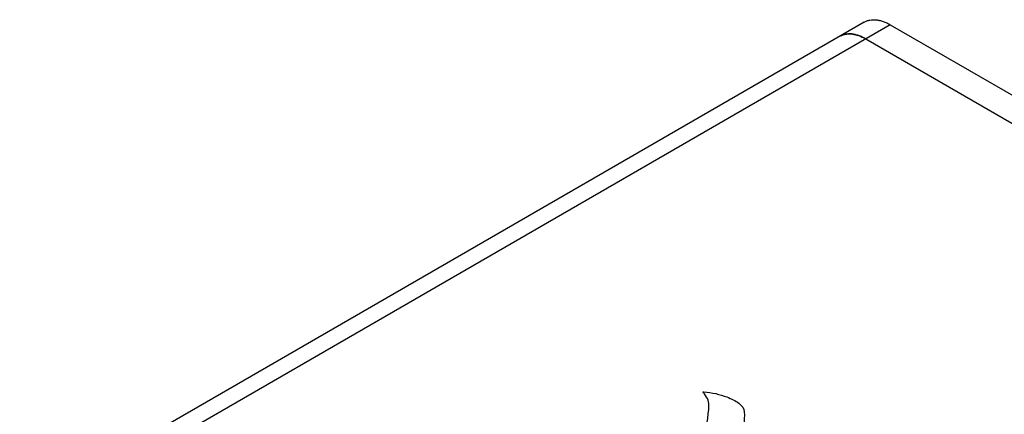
# Model space of a CAD drawing. Header units: inches. Extents: x 0 to 34, y 0 to 22.
# Tile 35 of 37: x 26.6 to 29.4, y 18.3 to 19.5. Entities that reach past the tile are written whole.
import ezdxf

# ---------------------------------------------------------------- set-up
doc = ezdxf.new("R2010")
doc.units = ezdxf.units.IN
doc.header["$LTSCALE"] = 1.87
doc.header["$MEASUREMENT"] = 0
doc.layers.get('0').update_dxf_attribs({"linetype": 'CONTINUOUS'})

msp = doc.modelspace()

# ---------------------------------------------------------------- linework, layer by layer
at = {"color": 7, "linetype": 'CONTINUOUS'}
for p, q in [((29.019, 19.4793), (26.5831, 18.0728)), ((29.094, 19.4719), (26.6516, 18.0616)), ((29.094, 19.4719), (31.2861, 18.2062)), ((29.0233, 19.431), (31.2154, 18.1654))]:
    msp.add_line(p, q, dxfattribs=at)
for points, knots in [([(29.019, 19.4793), (29.0215, 19.4807), (29.0267, 19.4832), (29.0352, 19.4855), (29.0442, 19.4865), (29.0536, 19.4862), (29.0635, 19.4845), (29.0736, 19.4816), (29.0839, 19.4774), (29.0907, 19.4738), (29.094, 19.4719)], [0, 0, 0, 0, 0.10801, 0.218063, 0.331999, 0.451336, 0.577244, 0.710524, 0.851518, 1, 1, 1, 1]), ([(29.0233, 19.431), (29.02, 19.433), (29.0132, 19.4365), (29.0029, 19.4408), (28.9928, 19.4437), (28.9829, 19.4454), (28.9735, 19.4457), (28.9645, 19.4447), (28.956, 19.4423), (28.9508, 19.4399), (28.9483, 19.4385)], [0, 0, 0, 0, 0.148482, 0.289476, 0.422756, 0.548664, 0.668001, 0.781937, 0.89199, 1, 1, 1, 1]), ([(28.9483, 19.4385), (28.9508, 19.4399), (28.956, 19.4423), (28.9645, 19.4447), (28.9735, 19.4457), (28.9829, 19.4454), (28.9928, 19.4437), (29.0066, 19.4397), (29.0168, 19.4348), (29.0233, 19.431)], [0, 0, 0, 0, 0.108044, 0.218133, 0.332105, 0.45148, 0.577428, 0.710751, 1, 1, 1, 1])]:
    msp.add_open_spline(points, degree=3, knots=knots, dxfattribs=at)
at = {"color": 40, "linetype": 'CONTINUOUS'}
for points in [[(28.5545, 18.4119), (28.5539, 18.4125), (28.5549, 18.4139), (28.5561, 18.4137)], [(28.5709, 18.3746), (28.5708, 18.3874), (28.5648, 18.4005), (28.5545, 18.4119)], [(28.5561, 18.4137), (28.5795, 18.4112), (28.6029, 18.4064), (28.6224, 18.3986)], [(28.5617, 18.2749), (28.559, 18.3081), (28.5713, 18.3413), (28.5709, 18.3746)]]:
    msp.add_open_spline(points, degree=3, dxfattribs=at)
for points, knots in [([(28.6224, 18.3986), (28.6353, 18.3935), (28.6596, 18.3824), (28.6727, 18.3648), (28.673, 18.3562)], [0, 0, 0, 0, 0.510441, 1, 1, 1, 1]), ([(28.673, 18.3562), (28.6738, 18.3306), (28.6694, 18.2962), (28.6627, 18.262), (28.661, 18.2533)], [0, 0, 0, 0, 0.745954, 1, 1, 1, 1])]:
    msp.add_open_spline(points, degree=3, knots=knots, dxfattribs=at)

doc.saveas('drawing.dxf')
